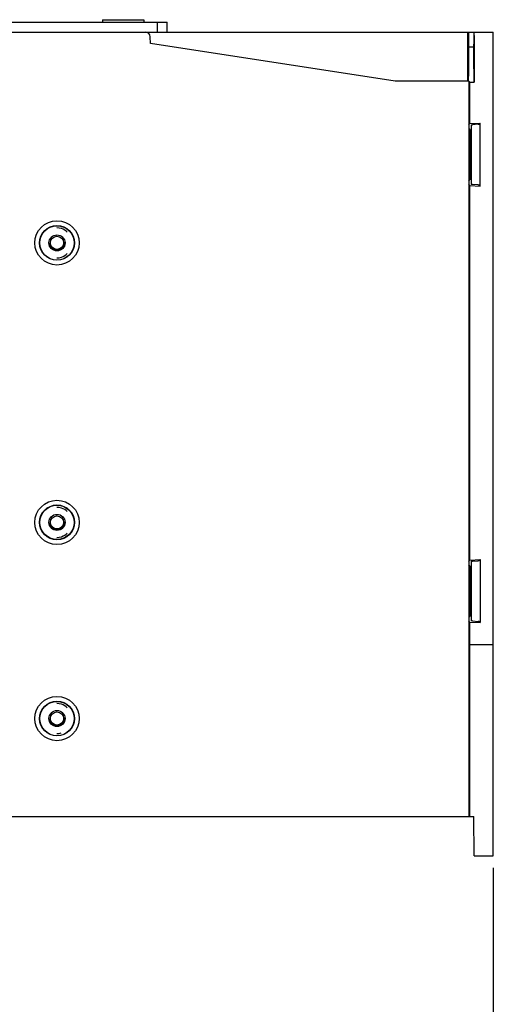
# Model space of a CAD drawing. Extents: x 58 to 816, y 33 to 569.
# Tile 18 of 22: x 687 to 783, y 236 to 437. Entities that reach past the tile are written whole.
import ezdxf

# ---------------------------------------------------------------- set-up
doc = ezdxf.new("R2010")
doc.units = 0
doc.header["$LTSCALE"] = 46.2
doc.linetypes.add('HIDDEN', pattern=[0.2, 0.1, -0.1])
doc.layers.get('0').update_dxf_attribs({"linetype": 'CONTINUOUS'})
for name, color, linetype in [('ALL_AXIS', 7, 'CONTINUOUS'), ('ALL_FEATURES', 7, 'CONTINUOUS'), ('DEFAULT_2', 8, 'HIDDEN')]:
    doc.layers.add(name, color=color, linetype=linetype)
doc.dimstyles.get("Standard").update_dxf_attribs({"dimtxt": 2.5, "dimasz": 2.5, "dimexe": 1.25, "dimexo": 0.625, "dimtad": 1, "dimcen": 2.5, "dimazin": 3, "dimtfac": 1, "dimtmove": 0, "dimatfit": 3})

# ---------------------------------------------------------------- blocks, each defined once
blk = doc.blocks.new('_OPEN')
at = {"color": 0, "linetype": 'BYBLOCK'}
for p, q in [((0, 0), (-1, 0.25)), ((-1, -0.25), (0, 0)), ((-1, 0), (0, 0))]:
    blk.add_line(p, q, dxfattribs=at)
blk = doc.blocks.new('*D2')
at = {"color": 2, "linetype": 'CONTINUOUS'}
for p, q in [((603.12, 265), (603.12, 222)), ((783.12, 263.58), (783.12, 222)), ((603.12, 224), (693.12, 224)), ((783.12, 224), (693.12, 224))]:
    blk.add_line(p, q, dxfattribs=at)
at = {"color": 2, "linetype": 'CONTINUOUS', "xscale": 4, "yscale": 4, "zscale": 4, "rotation": 180}
blk.add_blockref('_OPEN', (603.12, 224), dxfattribs=at)
at = {"color": 2, "linetype": 'CONTINUOUS', "xscale": 4, "yscale": 4, "zscale": 4}
blk.add_blockref('_OPEN', (783.12, 224), dxfattribs=at)

msp = doc.modelspace()

# ---------------------------------------------------------------- linework, layer by layer
at = {"layer": 'ALL_AXIS', "color": 7, "linetype": 'CONTINUOUS'}
for p, q in [((703.425, 436.515), (703.425, 436)), ((703.425, 436.515), (711.825, 436.515)), ((711.825, 436.515), (711.825, 436))]:
    msp.add_line(p, q, dxfattribs=at)
at = {"layer": 'ALL_FEATURES', "color": 7, "linetype": 'CONTINUOUS'}
for p, q in [((628.625, 436), (716.625, 436)), ((714.625, 434), (714.625, 436)), ((716.625, 434), (716.625, 436)), ((603.125, 434), (783.125, 434)), ((777.837, 434), (777.846, 424)), ((778.037, 434), (778.037, 424.983)), ((779.125, 434), (779.125, 424.727)), ((783.125, 266), (783.125, 434)), ((713.206, 431.68), (713.159, 433.035)), ((779.221, 433.259), (779.218, 433.707)), ((779.221, 433.259), (779.221, 423.808)), ((763.125, 424), (713.206, 431.68)), ((777.84, 431), (779.19, 431)), ((778.099, 424), (763.125, 424)), ((778.106, 423.954), (778.325, 423.808)), ((778.325, 423.808), (779.221, 423.808)), ((778.325, 415.32), (778.325, 423.808)), ((779.125, 424.727), (779.128, 424.282)), ((779.134, 423.983), (779.221, 423.808)), ((778.125, 415.053), (778.325, 415.32)), ((778.125, 414.356), (778.425, 414)), ((778.325, 415.32), (780.425, 415.43)), ((778.425, 414), (778.625, 414)), ((778.425, 409.5), (778.425, 414)), ((778.684, 415.079), (778.625, 415)), ((778.625, 415), (778.625, 403)), ((780.051, 415.191), (778.897, 415.103)), ((780.425, 415.43), (780.264, 415.215)), ((780.425, 402.57), (780.425, 415.43)), ((778.425, 409.5), (778.29, 409.5)), ((778.425, 408.5), (778.29, 408.5)), ((778.425, 404), (778.425, 408.5)), ((778.125, 403.644), (778.425, 404)), ((778.425, 404), (778.625, 404)), ((778.325, 402.68), (778.125, 402.947)), ((778.325, 402.68), (780.425, 402.57)), ((778.325, 326.32), (778.325, 402.68)), ((778.684, 402.921), (778.625, 403)), ((780.051, 402.809), (778.897, 402.897)), ((780.425, 402.57), (780.264, 402.785)), ((778.125, 326.053), (778.325, 326.32)), ((778.425, 325), (778.125, 325.356)), ((778.325, 326.32), (780.425, 326.43)), ((778.625, 326), (778.684, 326.079)), ((778.625, 326), (778.625, 314)), ((778.897, 326.103), (780.051, 326.191)), ((780.264, 326.215), (780.425, 326.43)), ((780.425, 326.43), (780.425, 313.57)), ((778.625, 325), (778.425, 325)), ((778.425, 325), (778.425, 320.5)), ((778.425, 320.5), (778.29, 320.5)), ((778.425, 319.5), (778.29, 319.5)), ((778.425, 319.5), (778.425, 315)), ((778.425, 315), (778.125, 314.644)), ((778.325, 313.68), (778.125, 313.947)), ((778.325, 313.68), (780.425, 313.57)), ((778.325, 274), (778.325, 313.68)), ((778.625, 315), (778.425, 315)), ((778.625, 314), (778.684, 313.921)), ((778.897, 313.897), (780.051, 313.809)), ((780.264, 313.785), (780.425, 313.57)), ((783.125, 309), (778.125, 309)), ((603.125, 274), (778.099, 274)), ((778.104, 274.019), (778.099, 274)), ((778.134, 274), (779.125, 274)), ((779.195, 266), (779.125, 274)), ((779.195, 266), (783.125, 266))]:
    msp.add_line(p, q, dxfattribs=at)
for points in [[(779.218, 433.707), (779.217, 433.866), (779.215, 433.966), (779.212, 434)], [(779.177, 426.497), (779.173, 426.552), (779.168, 426.714), (779.165, 426.975), (779.161, 427.326), (779.158, 427.748), (779.157, 428.228), (779.156, 428.738), (779.156, 429.262), (779.157, 429.772), (779.158, 430.252), (779.161, 430.674), (779.165, 431.025), (779.168, 431.286), (779.173, 431.448), (779.177, 431.503)], [(779.177, 431.503), (779.182, 431.448), (779.186, 431.286), (779.19, 431.025), (779.194, 430.674), (779.196, 430.252), (779.198, 429.773), (779.199, 429.263), (779.199, 428.737), (779.198, 428.227), (779.196, 427.748), (779.194, 427.326), (779.19, 426.975), (779.186, 426.714), (779.182, 426.552), (779.177, 426.497)], [(778.05, 424.123), (778.044, 424.282), (778.04, 424.488), (778.038, 424.727), (778.037, 424.983)], [(778.099, 424), (778.104, 423.981), (778.109, 423.924), (778.113, 423.832), (778.117, 423.707), (778.121, 423.556), (778.123, 423.383), (778.124, 423.195)], [(779.128, 424.282), (779.129, 424.123), (779.131, 424.021), (779.134, 423.983)], [(778.124, 423.195), (778.124, 274.805), (778.123, 274.617), (778.121, 274.444), (778.117, 274.293), (778.113, 274.168), (778.109, 274.076), (778.104, 274.019)], [(778.684, 415.079), (778.712, 415.085), (778.785, 415.094), (778.897, 415.103)], [(780.051, 415.191), (780.163, 415.2), (780.236, 415.208), (780.264, 415.215)], [(778.29, 409.5), (778.285, 409.462), (778.281, 409.35), (778.279, 409.185), (778.278, 408.999), (778.279, 408.821), (778.281, 408.657), (778.285, 408.54), (778.29, 408.5)], [(778.625, 409), (778.573, 409.269), (778.425, 409.5)], [(778.425, 408.5), (778.573, 408.731), (778.625, 409)], [(778.897, 402.897), (778.785, 402.906), (778.712, 402.915), (778.684, 402.921)], [(780.264, 402.785), (780.236, 402.792), (780.163, 402.8), (780.051, 402.809)], [(696.228, 393.197), (695.991, 393.402), (695.711, 393.598), (695.387, 393.772), (695.018, 393.916), (694.599, 394.017), (694.125, 394.059)], [(694.125, 387.941), (694.599, 387.983), (695.018, 388.084), (695.387, 388.228), (695.711, 388.402), (695.991, 388.598), (696.228, 388.803)], [(696.228, 336.197), (695.991, 336.402), (695.711, 336.598), (695.387, 336.772), (695.018, 336.916), (694.599, 337.017), (694.125, 337.059)], [(694.125, 330.941), (694.599, 330.983), (695.018, 331.084), (695.387, 331.228), (695.711, 331.402), (695.991, 331.598), (696.228, 331.803)], [(778.684, 326.079), (778.712, 326.085), (778.785, 326.094), (778.897, 326.103)], [(780.051, 326.191), (780.163, 326.2), (780.236, 326.208), (780.264, 326.215)], [(778.29, 320.5), (778.285, 320.462), (778.281, 320.35), (778.279, 320.185), (778.278, 319.999), (778.279, 319.821), (778.281, 319.657), (778.285, 319.54), (778.29, 319.5)], [(778.625, 320), (778.573, 320.269), (778.425, 320.5)], [(778.425, 319.5), (778.573, 319.731), (778.625, 320)], [(778.897, 313.897), (778.785, 313.906), (778.712, 313.915), (778.684, 313.921)], [(780.264, 313.785), (780.236, 313.792), (780.163, 313.8), (780.051, 313.809)], [(696.228, 296.197), (695.99, 296.403), (695.71, 296.598), (695.386, 296.773), (695.017, 296.916), (694.599, 297.016), (694.125, 297.059)], [(694.125, 290.941), (694.356, 290.953), (694.569, 290.979), (694.764, 291.016), (694.944, 291.062)]]:
    msp.add_lwpolyline(points, dxfattribs=at)
for centre, radius in [((694.125, 391), 4.517), ((694.125, 391), 3.552), ((694.125, 391), 3.5), ((694.125, 391), 1.637), ((694.125, 391), 1.337), ((694.125, 334), 4.517), ((694.125, 334), 3.552), ((694.125, 334), 3.5), ((694.125, 334), 1.637), ((694.125, 334), 1.337), ((694.125, 294), 4.517), ((694.125, 294), 3.552), ((694.125, 294), 3.5), ((694.125, 294), 1.637), ((694.125, 294), 1.337)]:
    msp.add_circle(centre, radius, dxfattribs=at)
msp.add_arc((712.159, 433), 1, 2, 90, dxfattribs=at)
at = {"layer": 'DEFAULT_2', "color": 8, "linetype": 'HIDDEN'}
for centre in [(694.125, 391), (694.125, 334), (694.125, 294)]:
    msp.add_circle(centre, 1.5, dxfattribs=at)

# ---------------------------------------------------------------- dimensions: what is measured, and where the dimension line sits
at = {"color": 2, "linetype": 'CONTINUOUS'}
dim = msp.add_linear_dim(base=(603.125, 224), p1=(783.125, 263.584), p2=(603.125, 265), angle=180, dimstyle='Standard', dxfattribs=at)
dim.commit()
dim.dimension.update_dxf_attribs({"geometry": '*D2', "text_midpoint": (684.869, 225.6), "dimtype": 128})

doc.saveas('drawing.dxf')
